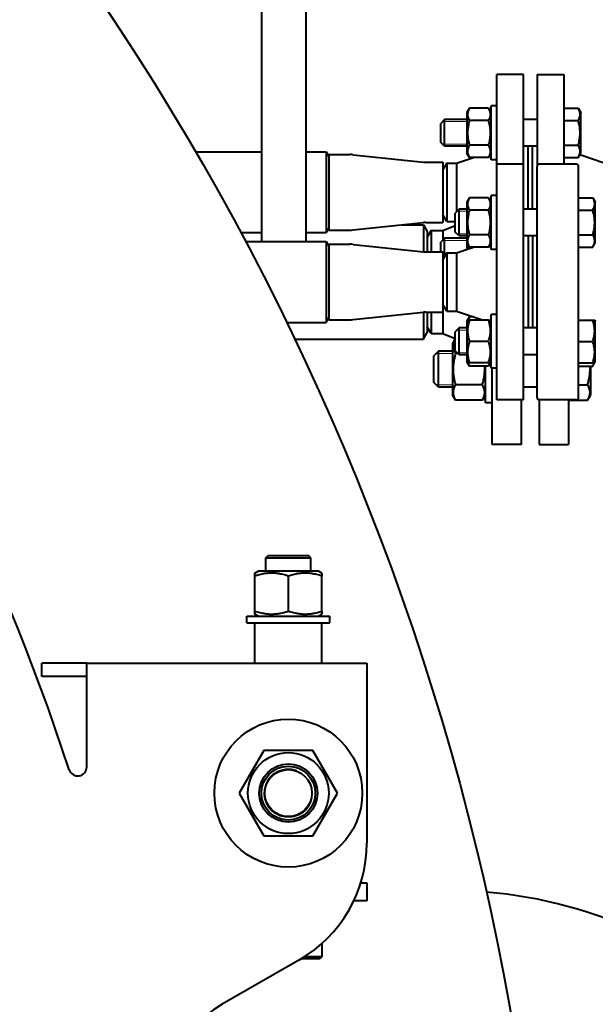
# Model space of a CAD drawing. Header units: millimetres. Extents: x -4428 to 4131, y -3615 to 4038.
# Tile 159 of 172: x 3415 to 3672, y 2280 to 2720. Entities that reach past the tile are written whole.
import ezdxf

# ---------------------------------------------------------------- set-up
doc = ezdxf.new("R2010")
doc.units = ezdxf.units.MM
doc.linetypes.add('K5LT_BASIC', pattern=[0])
doc.linetypes.add('K5LT_THIN', pattern=[0])
doc.layers.add('Системный слой', color=7, linetype='Continuous')

# ---------------------------------------------------------------- blocks, each defined once
blk = doc.blocks.new('U9')
at = {"layer": 'Системный слой', "color": 150, "linetype": 'K5LT_BASIC', "lineweight": 40, "true_color": 0x0080ff}
for p, q in [((3522.93, 2929.57), (3522.93, 2620.57)), ((3542.93, 2620.57), (3542.93, 2929.57)), ((3639.93, 2695.07), (3627.93, 2695.07)), ((3627.93, 2655.07), (3627.93, 2695.07)), ((3639.93, 2655.07), (3639.93, 2695.07)), ((3645.93, 2695.07), (3657.93, 2695.07)), ((3645.93, 2695.07), (3645.93, 2654.07)), ((3657.93, 2695.07), (3657.93, 2655.07)), ((3615.75, 2680.06), (3614.63, 2678.11)), ((3624.31, 2680.06), (3615.75, 2680.06)), ((3625.43, 2678.11), (3624.31, 2680.06)), ((3625.43, 2657.09), (3625.43, 2681.09)), ((3627.93, 2681.09), (3625.43, 2681.09)), ((3657.93, 2680.06), (3664.31, 2680.06)), ((3664.31, 2680.06), (3665.43, 2678.11)), ((3604.68, 2675.09), (3602.93, 2673.34)), ((3614.63, 2675.09), (3604.68, 2675.09)), ((3604.68, 2669.09), (3604.68, 2675.09)), ((3614.63, 2678.11), (3614.63, 2660.06)), ((3645.93, 2675.09), (3639.93, 2675.09)), ((3665.16, 2678.59), (3665.43, 2678.11)), ((3665.43, 2660.06), (3665.43, 2678.11)), ((3602.93, 2669.09), (3602.93, 2673.34)), ((3624.31, 2674.57), (3615.75, 2674.57)), ((3657.93, 2674.57), (3664.31, 2674.57)), ((3602.93, 2664.84), (3602.93, 2669.09)), ((3604.68, 2663.09), (3604.68, 2669.09)), ((3604.68, 2663.09), (3602.93, 2664.84)), ((3604.68, 2663.09), (3602.93, 2664.84)), ((3614.63, 2663.09), (3604.68, 2663.09)), ((3624.31, 2663.6), (3615.75, 2663.6)), ((3645.93, 2663.09), (3639.93, 2663.09)), ((3641.93, 2642.57), (3641.93, 2663.09)), ((3643.93, 2642.57), (3643.93, 2663.09)), ((3657.93, 2663.6), (3664.31, 2663.6)), ((3493.44, 2660.57), (3522.93, 2660.57)), ((3542.93, 2660.57), (3551.78, 2660.57)), ((3551.78, 2660.57), (3552.93, 2658.57)), ((3551.78, 2660.57), (3551.78, 2642.57)), ((3552.93, 2659.42), (3552.93, 2625.72)), ((3552.93, 2659.42), (3562.43, 2659.42)), ((3563.83, 2659.35), (3595.21, 2656.08)), ((3609.93, 2655.57), (3617.57, 2658.12)), ((3615.75, 2658.12), (3614.63, 2660.06)), ((3624.31, 2658.12), (3615.75, 2658.12)), ((3625.43, 2660.06), (3624.31, 2658.12)), ((3657.93, 2658.12), (3664.31, 2658.12)), ((3664.31, 2658.12), (3665.43, 2660.06)), ((3675.93, 2655.57), (3664.95, 2659.23)), ((3665.16, 2659.59), (3665.43, 2660.06)), ((3596.33, 2656.02), (3603.93, 2656.02)), ((3603.93, 2656.02), (3603.93, 2629.12)), ((3605.66, 2655.57), (3603.93, 2652.57)), ((3605.66, 2655.57), (3609.93, 2655.57)), ((3605.66, 2655.57), (3605.66, 2629.57)), ((3609.93, 2655.57), (3609.93, 2633.84)), ((3627.93, 2657.09), (3625.43, 2657.09)), ((3627.93, 2550.07), (3627.93, 2655.07)), ((3639.93, 2655.07), (3627.93, 2655.07)), ((3639.93, 2550.07), (3639.93, 2655.07)), ((3645.93, 2551.07), (3645.93, 2654.07)), ((3663.43, 2655.07), (3646.93, 2655.07)), ((3664.43, 2551.07), (3664.43, 2654.07)), ((3551.78, 2642.57), (3551.78, 2624.57)), ((3615.75, 2640.06), (3614.63, 2638.11)), ((3624.31, 2640.06), (3615.75, 2640.06)), ((3625.43, 2638.11), (3624.31, 2640.06)), ((3625.43, 2617.09), (3625.43, 2641.09)), ((3627.93, 2641.09), (3625.43, 2641.09)), ((3641.93, 2635.09), (3641.93, 2642.57)), ((3643.93, 2635.09), (3643.93, 2642.57)), ((3664.43, 2640.06), (3670.81, 2640.06)), ((3670.81, 2640.06), (3671.93, 2638.11)), ((3614.63, 2638.11), (3614.63, 2620.06)), ((3671.66, 2638.59), (3671.93, 2638.11)), ((3671.93, 2620.06), (3671.93, 2638.11)), ((3605.66, 2629.57), (3603.93, 2632.57)), ((3611.18, 2635.09), (3609.43, 2633.34)), ((3609.43, 2629.09), (3609.43, 2633.34)), ((3614.63, 2635.09), (3611.18, 2635.09)), ((3611.18, 2629.09), (3611.18, 2635.09)), ((3624.31, 2634.57), (3615.75, 2634.57)), ((3645.93, 2635.09), (3639.93, 2635.09)), ((3664.43, 2634.57), (3670.81, 2634.57)), ((3551.78, 2624.57), (3552.93, 2626.57)), ((3563.83, 2625.79), (3595.21, 2629.06)), ((3585.69, 2628.07), (3595.2, 2628.07)), ((3595.2, 2628.07), (3596.93, 2625.07)), ((3595.2, 2628.07), (3595.2, 2616.08)), ((3596.33, 2629.12), (3603.93, 2629.12)), ((3603.93, 2625.57), (3609.43, 2627.82)), ((3605.66, 2629.57), (3609.43, 2629.57)), ((3609.43, 2624.84), (3609.43, 2629.09)), ((3611.18, 2623.09), (3611.18, 2629.09)), ((3513.53, 2624.57), (3522.93, 2624.57)), ((3542.93, 2624.57), (3551.78, 2624.57)), ((3552.93, 2625.72), (3562.43, 2625.72)), ((3598.66, 2625.57), (3596.93, 2622.57)), ((3596.93, 2625.07), (3596.93, 2616.02)), ((3598.66, 2625.57), (3603.93, 2625.57)), ((3598.66, 2625.57), (3598.66, 2616.02)), ((3603.93, 2625.57), (3603.93, 2621.31)), ((3611.18, 2623.09), (3609.43, 2624.84)), ((3614.63, 2623.09), (3611.18, 2623.09)), ((3624.31, 2623.6), (3615.75, 2623.6)), ((3645.93, 2623.09), (3639.93, 2623.09)), ((3641.93, 2623.09), (3641.93, 2582.06)), ((3643.93, 2623.09), (3643.93, 2582.06)), ((3664.43, 2623.6), (3670.81, 2623.6)), ((3515.66, 2620.57), (3522.93, 2620.57)), ((3522.93, 2620.57), (3542.93, 2620.57)), ((3542.93, 2620.57), (3551.78, 2620.57)), ((3551.78, 2620.57), (3552.93, 2618.57)), ((3551.78, 2620.57), (3551.78, 2602.57)), ((3552.93, 2619.42), (3552.93, 2585.72)), ((3552.93, 2619.42), (3562.43, 2619.42)), ((3563.83, 2619.35), (3595.21, 2616.08)), ((3604.68, 2622.06), (3602.93, 2620.31)), ((3602.93, 2616.02), (3602.93, 2620.31)), ((3614.63, 2622.06), (3604.68, 2622.06)), ((3604.68, 2613.87), (3604.68, 2622.06)), ((3609.93, 2615.57), (3617.57, 2618.12)), ((3615.75, 2618.12), (3614.63, 2620.06)), ((3614.63, 2620.06), (3614.63, 2617.14)), ((3624.31, 2618.12), (3615.75, 2618.12)), ((3625.43, 2620.06), (3624.31, 2618.12)), ((3664.43, 2618.12), (3670.81, 2618.12)), ((3670.81, 2618.12), (3671.93, 2620.06)), ((3596.33, 2616.02), (3603.93, 2616.02)), ((3603.93, 2616.02), (3603.93, 2589.12)), ((3605.66, 2615.57), (3603.93, 2612.57)), ((3605.66, 2615.57), (3609.93, 2615.57)), ((3605.66, 2615.57), (3605.66, 2589.57)), ((3609.93, 2615.57), (3609.93, 2589.57)), ((3627.93, 2617.09), (3625.43, 2617.09)), ((3551.78, 2602.57), (3551.78, 2584.57)), ((3605.66, 2589.57), (3603.93, 2592.57)), ((3563.83, 2585.79), (3595.21, 2589.06)), ((3595.2, 2589.06), (3595.2, 2577.07)), ((3596.33, 2589.12), (3603.93, 2589.12)), ((3596.93, 2589.12), (3596.93, 2580.07)), ((3598.66, 2589.12), (3598.66, 2579.57)), ((3603.93, 2589.12), (3603.93, 2579.57)), ((3605.66, 2589.57), (3609.93, 2589.57)), ((3609.93, 2589.57), (3621.98, 2585.56)), ((3615.75, 2587.03), (3614.63, 2585.08)), ((3617.57, 2587.03), (3615.75, 2587.03)), ((3625.43, 2564.06), (3625.43, 2588.06)), ((3627.93, 2588.06), (3625.43, 2588.06)), ((3533.96, 2584.57), (3551.78, 2584.57)), ((3551.78, 2584.57), (3552.93, 2586.57)), ((3552.93, 2585.72), (3562.43, 2585.72)), ((3614.9, 2585.56), (3614.63, 2585.08)), ((3614.63, 2585.08), (3614.63, 2567.03)), ((3614.9, 2585.56), (3615.75, 2585.56)), ((3624.31, 2585.56), (3615.75, 2585.56)), ((3624.31, 2585.56), (3625.16, 2585.56)), ((3625.43, 2585.08), (3625.16, 2585.56)), ((3664.43, 2585.56), (3670.81, 2585.56)), ((3670.81, 2585.56), (3671.66, 2585.56)), ((3671.66, 2585.56), (3671.93, 2585.08)), ((3671.93, 2576.06), (3671.93, 2585.08)), ((3595.2, 2577.07), (3596.93, 2580.07)), ((3598.66, 2579.57), (3596.93, 2582.57)), ((3598.66, 2579.57), (3603.93, 2579.57)), ((3603.93, 2579.57), (3609.43, 2577.32)), ((3611.18, 2582.06), (3609.43, 2580.31)), ((3609.43, 2571.81), (3609.43, 2580.31)), ((3614.63, 2582.06), (3611.18, 2582.06)), ((3614.63, 2582.06), (3611.18, 2582.06)), ((3611.18, 2570.06), (3611.18, 2582.06)), ((3645.93, 2582.06), (3639.93, 2582.06)), ((3537.57, 2577.07), (3595.2, 2577.07)), ((3609.43, 2577.33), (3608.13, 2575.08)), ((3608.13, 2575.08), (3608.13, 2552.28)), ((3624.31, 2576.06), (3615.75, 2576.06)), ((3664.43, 2576.06), (3670.81, 2576.06)), ((3671.93, 2567.03), (3671.93, 2576.06)), ((3601.93, 2571.68), (3599.93, 2569.68)), ((3599.93, 2557.68), (3599.93, 2569.68)), ((3608.13, 2571.68), (3601.93, 2571.68)), ((3601.93, 2555.68), (3601.93, 2571.68)), ((3611.18, 2570.06), (3609.43, 2571.81)), ((3610.63, 2570.61), (3609.55, 2570.61)), ((3614.63, 2570.06), (3611.18, 2570.06)), ((3645.93, 2570.06), (3639.93, 2570.06)), ((3614.9, 2566.56), (3614.63, 2567.03)), ((3615.75, 2565.09), (3614.63, 2567.03)), ((3615.75, 2566.56), (3614.9, 2566.56)), ((3624.31, 2566.56), (3615.75, 2566.56)), ((3624.31, 2565.09), (3615.75, 2565.09)), ((3622.93, 2563.68), (3622.93, 2565.09)), ((3625.43, 2567.03), (3624.31, 2565.09)), ((3625.16, 2566.56), (3624.31, 2566.56)), ((3625.43, 2567.03), (3625.16, 2566.56)), ((3664.43, 2566.56), (3670.81, 2566.56)), ((3664.43, 2565.09), (3670.81, 2565.09)), ((3669.93, 2552.28), (3669.93, 2565.09)), ((3670.81, 2565.09), (3671.93, 2567.03)), ((3671.66, 2566.56), (3670.81, 2566.56)), ((3671.66, 2566.56), (3671.93, 2567.03)), ((3622.93, 2548.68), (3622.93, 2563.68)), ((3627.93, 2564.06), (3625.43, 2564.06)), ((3625.93, 2530.07), (3625.93, 2564.06)), ((3601.93, 2555.68), (3599.93, 2557.68)), ((3621.51, 2556.75), (3609.55, 2556.75)), ((3664.43, 2556.75), (3668.51, 2556.75)), ((3608.13, 2555.68), (3601.93, 2555.68)), ((3609.55, 2549.83), (3608.13, 2552.28)), ((3622.93, 2552.28), (3621.51, 2549.83)), ((3622.93, 2552.28), (3622.58, 2551.68)), ((3645.93, 2555.68), (3639.93, 2555.68)), ((3668.51, 2549.83), (3669.93, 2552.28)), ((3621.51, 2549.83), (3609.55, 2549.83)), ((3625.93, 2548.68), (3622.93, 2548.68)), ((3639.93, 2550.07), (3627.93, 2550.07)), ((3638.93, 2530.07), (3638.93, 2550.07)), ((3646.93, 2550.07), (3646.93, 2530.07)), ((3663.43, 2550.07), (3646.93, 2550.07)), ((3659.93, 2550.07), (3659.93, 2530.07)), ((3659.93, 2549.83), (3668.51, 2549.83)), ((3638.93, 2530.07), (3625.93, 2530.07)), ((3646.93, 2530.07), (3659.93, 2530.07)), ((3524.93, 2479.57), (3525.93, 2480.57)), ((3524.93, 2473.57), (3524.93, 2479.57)), ((3524.93, 2479.57), (3544.93, 2479.57)), ((3525.93, 2480.57), (3543.93, 2480.57)), ((3544.93, 2479.57), (3543.93, 2480.57)), ((3544.93, 2473.57), (3544.93, 2479.57)), ((3519.93, 2472.71), (3521.43, 2473.57)), ((3534.93, 2473.57), (3521.43, 2473.57)), ((3548.43, 2473.57), (3534.93, 2473.57)), ((3549.93, 2472.71), (3548.43, 2473.57)), ((3519.93, 2471.37), (3519.93, 2472.71)), ((3519.93, 2455.78), (3519.93, 2471.37)), ((3534.93, 2455.78), (3534.93, 2471.37)), ((3549.93, 2472.71), (3549.93, 2471.37)), ((3549.93, 2455.78), (3549.93, 2471.37)), ((3519.93, 2454.44), (3519.93, 2455.78)), ((3549.93, 2455.78), (3549.93, 2454.44)), ((3516.43, 2450.57), (3516.43, 2453.57)), ((3516.43, 2453.57), (3553.43, 2453.57)), ((3521.43, 2453.57), (3519.93, 2454.44)), ((3548.43, 2453.57), (3549.93, 2454.44)), ((3553.43, 2450.57), (3553.43, 2453.57)), ((3516.43, 2450.57), (3553.43, 2450.57)), ((3519.93, 2432.57), (3519.93, 2450.57)), ((3549.93, 2432.57), (3549.93, 2450.57)), ((3444.93, 2432.57), (3424.93, 2432.57)), ((3424.93, 2426.57), (3424.93, 2432.57)), ((3444.93, 2418.57), (3444.93, 2432.57)), ((3444.93, 2432.57), (3569.93, 2432.57)), ((3569.93, 2432.57), (3569.93, 2418.57)), ((3444.93, 2426.57), (3424.93, 2426.57)), ((3444.93, 2386.26), (3444.93, 2418.57)), ((3569.93, 2418.57), (3569.93, 2352.21)), ((3523.96, 2393.57), (3512.99, 2374.57)), ((3545.9, 2393.57), (3523.96, 2393.57)), ((3556.87, 2374.57), (3545.9, 2393.57)), ((3512.99, 2374.57), (3523.96, 2355.57)), ((3545.9, 2355.57), (3556.87, 2374.57)), ((3523.96, 2355.57), (3545.9, 2355.57)), ((3567.28, 2334.57), (3569.93, 2334.57)), ((3569.93, 2334.57), (3569.93, 2326.57)), ((3569.93, 2326.57), (3564.18, 2326.57)), ((3549.93, 2307.49), (3549.93, 2301.57)), ((3549.93, 2301.57), (3542.11, 2301.57)), ((3549.93, 2301.57), (3548.93, 2300.57)), ((3539.93, 2300.25), (3505.47, 2280.36)), ((3548.93, 2300.57), (3540.48, 2300.57))]:
    blk.add_line(p, q, dxfattribs=at)
at = {"layer": 'Системный слой', "color": 7, "linetype": 'K5LT_THIN', "lineweight": 20}
for p, q in [((3604.68, 2674.14), (3603.73, 2674.14)), ((3614.63, 2674.14), (3604.68, 2674.14)), ((3604.68, 2664.04), (3603.73, 2664.04)), ((3614.63, 2664.04), (3604.68, 2664.04)), ((3611.18, 2634.14), (3610.23, 2634.14)), ((3614.63, 2634.14), (3611.18, 2634.14)), ((3611.18, 2624.04), (3610.23, 2624.04)), ((3614.63, 2624.04), (3611.18, 2624.04)), ((3604.68, 2621.11), (3603.73, 2621.11)), ((3614.63, 2621.11), (3604.68, 2621.11)), ((3611.18, 2581.11), (3610.23, 2581.11)), ((3614.63, 2581.11), (3611.18, 2581.11)), ((3601.93, 2570.6), (3600.85, 2570.6)), ((3608.13, 2570.6), (3601.93, 2570.6)), ((3611.18, 2571), (3610.23, 2571)), ((3614.63, 2571), (3611.18, 2571)), ((3601.93, 2556.76), (3600.85, 2556.76)), ((3608.13, 2556.76), (3601.93, 2556.76))]:
    blk.add_line(p, q, dxfattribs=at)
at = {"layer": 'Системный слой', "color": 150, "linetype": 'K5LT_BASIC', "lineweight": 40, "true_color": 0x0080ff}
for centre, radius in [((2481.93, 2072.57), 1170), ((3534.93, 2374.57), 33), ((3534.93, 2374.57), 18.05), ((3534.93, 2374.57), 13), ((3534.93, 2374.57), 12), ((3534.93, 2374.57), 10.5)]:
    blk.add_circle(centre, radius, dxfattribs=at)
for centre, radius, start, end in [((2481.93, 2072.57), 1005, 18.11286, 35.80826), ((3562.43, 2645.94), 13.48, 84.0531, 90), ((3596.33, 2666.78), 10.76, 264.0531, 270), ((3646.93, 2654.07), 1, 90, 180), ((3663.43, 2654.07), 1, 0, 90), ((3596.33, 2618.36), 10.76, 90, 95.9469), ((3562.43, 2639.2), 13.48, 270, 275.9469), ((3562.43, 2605.94), 13.48, 84.0531, 90), ((3596.33, 2626.78), 10.76, 264.0531, 270), ((3596.33, 2578.36), 10.76, 90, 95.9469), ((3562.43, 2599.2), 13.48, 270, 275.9469), ((3646.93, 2551.07), 1, 180, 270), ((3663.43, 2551.07), 1, 270, 0), ((3440.93, 2386.26), 4, 198.1129, 0), ((3509.93, 2352.21), 60, 300, 0), ((3606.93, 2130.57), 200.5, 43.266, 85.3555), ((3535.47, 2228.39), 60, 120, 188.4132)]:
    blk.add_arc(centre, radius, start, end, dxfattribs=at)
at = {"layer": 'Системный слой', "color": 7, "linetype": 'K5LT_THIN', "lineweight": 20}
blk.add_arc((3534.93, 2374.57), 10.92, 70, 340, dxfattribs=at)
at = {"layer": 'Системный слой', "color": 150, "linetype": 'K5LT_BASIC', "lineweight": 40, "true_color": 0x0080ff}
for points, knots in [([(3615.75, 2680.06), (3615.61, 2679.82), (3615.41, 2679.42), (3615.19, 2678.89), (3615.06, 2678.47), (3614.97, 2678.1), (3614.92, 2677.72), (3614.9, 2677.33), (3614.92, 2676.96), (3614.96, 2676.59), (3615.05, 2676.2), (3615.22, 2675.64), (3615.46, 2675.1), (3615.68, 2674.7), (3615.75, 2674.57)], [0, 0, 0, 0, 2.031939, 3.311633, 4.396645, 5.423589, 6.350589, 7.49983, 8.533187, 9.335775, 10.524184, 11.684847, 13.915004, 15, 15, 15, 15]), ([(3624.31, 2674.57), (3624.45, 2674.82), (3624.65, 2675.21), (3624.87, 2675.75), (3625, 2676.16), (3625.09, 2676.53), (3625.14, 2676.92), (3625.16, 2677.3), (3625.15, 2677.67), (3625.1, 2678.04), (3625.01, 2678.43), (3624.84, 2678.99), (3624.6, 2679.53), (3624.38, 2679.93), (3624.31, 2680.06)], [0, 0, 0, 0, 2.031939, 3.311633, 4.396645, 5.423589, 6.350589, 7.49983, 8.533187, 9.335775, 10.524184, 11.684847, 13.915004, 15, 15, 15, 15]), ([(3664.31, 2674.57), (3664.45, 2674.82), (3664.65, 2675.21), (3664.87, 2675.75), (3665, 2676.16), (3665.09, 2676.53), (3665.14, 2676.92), (3665.16, 2677.3), (3665.15, 2677.67), (3665.1, 2678.04), (3665.01, 2678.43), (3664.84, 2678.99), (3664.6, 2679.53), (3664.38, 2679.93), (3664.31, 2680.06)], [0, 0, 0, 0, 2.031939, 3.311633, 4.396645, 5.423589, 6.350589, 7.49983, 8.533187, 9.335775, 10.524184, 11.684847, 13.915004, 15, 15, 15, 15]), ([(3615.75, 2674.57), (3615.68, 2674.32), (3615.5, 2673.67), (3615.23, 2672.48), (3615.04, 2671.28), (3614.95, 2670.36), (3614.92, 2669.85), (3614.91, 2669.52), (3614.9, 2669.24), (3614.9, 2668.94), (3614.91, 2668.56), (3614.93, 2668.11), (3614.98, 2667.46), (3615.09, 2666.52), (3615.28, 2665.45), (3615.52, 2664.45), (3615.67, 2663.88), (3615.75, 2663.6)], [0, 0, 0, 0, 3.152296, 8.024027, 14.430358, 17.4743, 18.996271, 20.518242, 21.409855, 22.301468, 24.084694, 25.867919, 27.651145, 31.792504, 37.072525, 40.536262, 44, 44, 44, 44]), ([(3624.31, 2663.6), (3624.38, 2663.86), (3624.56, 2664.51), (3624.83, 2665.7), (3625.03, 2666.89), (3625.11, 2667.82), (3625.14, 2668.33), (3625.15, 2668.66), (3625.16, 2668.94), (3625.16, 2669.24), (3625.15, 2669.62), (3625.13, 2670.07), (3625.08, 2670.72), (3624.97, 2671.66), (3624.78, 2672.73), (3624.54, 2673.73), (3624.39, 2674.29), (3624.31, 2674.57)], [0, 0, 0, 0, 3.152296, 8.024027, 14.430358, 17.4743, 18.996271, 20.518242, 21.409855, 22.301468, 24.084694, 25.867919, 27.651145, 31.792504, 37.072525, 40.536262, 44, 44, 44, 44]), ([(3664.31, 2663.6), (3664.38, 2663.86), (3664.56, 2664.51), (3664.83, 2665.7), (3665.03, 2666.89), (3665.11, 2667.82), (3665.14, 2668.33), (3665.15, 2668.66), (3665.16, 2668.94), (3665.16, 2669.24), (3665.15, 2669.62), (3665.13, 2670.07), (3665.08, 2670.72), (3664.97, 2671.66), (3664.78, 2672.73), (3664.54, 2673.73), (3664.39, 2674.29), (3664.31, 2674.57)], [0, 0, 0, 0, 3.152296, 8.024027, 14.430358, 17.4743, 18.996271, 20.518242, 21.409855, 22.301468, 24.084694, 25.867919, 27.651145, 31.792504, 37.072525, 40.536262, 44, 44, 44, 44]), ([(3615.75, 2663.6), (3615.61, 2663.36), (3615.41, 2662.97), (3615.19, 2662.43), (3615.06, 2662.02), (3614.97, 2661.64), (3614.92, 2661.26), (3614.9, 2660.88), (3614.92, 2660.51), (3614.96, 2660.13), (3615.05, 2659.75), (3615.22, 2659.19), (3615.46, 2658.64), (3615.68, 2658.25), (3615.75, 2658.12)], [0, 0, 0, 0, 2.031939, 3.311633, 4.396645, 5.423589, 6.350589, 7.49983, 8.533187, 9.335775, 10.524184, 11.684847, 13.915004, 15, 15, 15, 15]), ([(3624.31, 2658.12), (3624.45, 2658.36), (3624.65, 2658.76), (3624.87, 2659.29), (3625, 2659.71), (3625.09, 2660.08), (3625.14, 2660.46), (3625.16, 2660.85), (3625.15, 2661.22), (3625.1, 2661.59), (3625.01, 2661.98), (3624.84, 2662.54), (3624.6, 2663.08), (3624.38, 2663.48), (3624.31, 2663.6)], [0, 0, 0, 0, 2.031939, 3.311633, 4.396645, 5.423589, 6.350589, 7.49983, 8.533187, 9.335775, 10.524184, 11.684847, 13.915004, 15, 15, 15, 15]), ([(3664.31, 2658.12), (3664.45, 2658.36), (3664.65, 2658.76), (3664.87, 2659.29), (3665, 2659.71), (3665.09, 2660.08), (3665.14, 2660.46), (3665.16, 2660.85), (3665.15, 2661.22), (3665.1, 2661.59), (3665.01, 2661.98), (3664.84, 2662.54), (3664.6, 2663.08), (3664.38, 2663.48), (3664.31, 2663.6)], [0, 0, 0, 0, 2.031939, 3.311633, 4.396645, 5.423589, 6.350589, 7.49983, 8.533187, 9.335775, 10.524184, 11.684847, 13.915004, 15, 15, 15, 15]), ([(3615.75, 2640.06), (3615.61, 2639.82), (3615.41, 2639.42), (3615.19, 2638.89), (3615.06, 2638.47), (3614.97, 2638.1), (3614.92, 2637.72), (3614.9, 2637.33), (3614.92, 2636.96), (3614.96, 2636.59), (3615.05, 2636.2), (3615.22, 2635.64), (3615.46, 2635.1), (3615.68, 2634.7), (3615.75, 2634.57)], [0, 0, 0, 0, 2.031939, 3.311633, 4.396645, 5.423589, 6.350589, 7.49983, 8.533187, 9.335775, 10.524184, 11.684847, 13.915004, 15, 15, 15, 15]), ([(3624.31, 2634.57), (3624.45, 2634.82), (3624.65, 2635.21), (3624.87, 2635.75), (3625, 2636.16), (3625.09, 2636.53), (3625.14, 2636.92), (3625.16, 2637.3), (3625.15, 2637.67), (3625.1, 2638.04), (3625.01, 2638.43), (3624.84, 2638.99), (3624.6, 2639.53), (3624.38, 2639.93), (3624.31, 2640.06)], [0, 0, 0, 0, 2.031939, 3.311633, 4.396645, 5.423589, 6.350589, 7.49983, 8.533187, 9.335775, 10.524184, 11.684847, 13.915004, 15, 15, 15, 15]), ([(3670.81, 2634.57), (3670.95, 2634.82), (3671.15, 2635.21), (3671.37, 2635.75), (3671.5, 2636.16), (3671.59, 2636.53), (3671.64, 2636.92), (3671.66, 2637.3), (3671.65, 2637.67), (3671.6, 2638.04), (3671.51, 2638.43), (3671.34, 2638.99), (3671.1, 2639.53), (3670.88, 2639.93), (3670.81, 2640.06)], [0, 0, 0, 0, 2.031939, 3.311633, 4.396645, 5.423589, 6.350589, 7.49983, 8.533187, 9.335775, 10.524184, 11.684847, 13.915004, 15, 15, 15, 15]), ([(3615.75, 2634.57), (3615.68, 2634.32), (3615.5, 2633.67), (3615.23, 2632.48), (3615.04, 2631.28), (3614.95, 2630.36), (3614.92, 2629.85), (3614.91, 2629.52), (3614.9, 2629.24), (3614.9, 2628.94), (3614.91, 2628.56), (3614.93, 2628.11), (3614.98, 2627.46), (3615.09, 2626.52), (3615.28, 2625.45), (3615.52, 2624.45), (3615.67, 2623.88), (3615.75, 2623.6)], [0, 0, 0, 0, 3.152296, 8.024027, 14.430358, 17.4743, 18.996271, 20.518242, 21.409855, 22.301468, 24.084694, 25.867919, 27.651145, 31.792504, 37.072525, 40.536262, 44, 44, 44, 44]), ([(3624.31, 2623.6), (3624.38, 2623.86), (3624.56, 2624.51), (3624.83, 2625.7), (3625.03, 2626.89), (3625.11, 2627.82), (3625.14, 2628.33), (3625.15, 2628.66), (3625.16, 2628.94), (3625.16, 2629.24), (3625.15, 2629.62), (3625.13, 2630.07), (3625.08, 2630.72), (3624.97, 2631.66), (3624.78, 2632.73), (3624.54, 2633.73), (3624.39, 2634.29), (3624.31, 2634.57)], [0, 0, 0, 0, 3.152296, 8.024027, 14.430358, 17.4743, 18.996271, 20.518242, 21.409855, 22.301468, 24.084694, 25.867919, 27.651145, 31.792504, 37.072525, 40.536262, 44, 44, 44, 44]), ([(3670.81, 2623.6), (3670.88, 2623.86), (3671.06, 2624.51), (3671.33, 2625.7), (3671.53, 2626.89), (3671.61, 2627.82), (3671.64, 2628.33), (3671.65, 2628.66), (3671.66, 2628.94), (3671.66, 2629.24), (3671.65, 2629.62), (3671.63, 2630.07), (3671.58, 2630.72), (3671.47, 2631.66), (3671.28, 2632.73), (3671.04, 2633.73), (3670.89, 2634.29), (3670.81, 2634.57)], [0, 0, 0, 0, 3.152296, 8.024027, 14.430358, 17.4743, 18.996271, 20.518242, 21.409855, 22.301468, 24.084694, 25.867919, 27.651145, 31.792504, 37.072525, 40.536262, 44, 44, 44, 44]), ([(3615.75, 2623.6), (3615.61, 2623.36), (3615.41, 2622.97), (3615.19, 2622.43), (3615.06, 2622.02), (3614.97, 2621.64), (3614.92, 2621.26), (3614.9, 2620.88), (3614.92, 2620.51), (3614.96, 2620.13), (3615.05, 2619.75), (3615.22, 2619.19), (3615.46, 2618.64), (3615.68, 2618.25), (3615.75, 2618.12)], [0, 0, 0, 0, 2.031939, 3.311633, 4.396645, 5.423589, 6.350589, 7.49983, 8.533187, 9.335775, 10.524184, 11.684847, 13.915004, 15, 15, 15, 15]), ([(3624.31, 2618.12), (3624.45, 2618.36), (3624.65, 2618.76), (3624.87, 2619.29), (3625, 2619.71), (3625.09, 2620.08), (3625.14, 2620.46), (3625.16, 2620.85), (3625.15, 2621.22), (3625.1, 2621.59), (3625.01, 2621.98), (3624.84, 2622.54), (3624.6, 2623.08), (3624.38, 2623.48), (3624.31, 2623.6)], [0, 0, 0, 0, 2.031939, 3.311633, 4.396645, 5.423589, 6.350589, 7.49983, 8.533187, 9.335775, 10.524184, 11.684847, 13.915004, 15, 15, 15, 15]), ([(3670.81, 2618.12), (3670.95, 2618.36), (3671.15, 2618.76), (3671.37, 2619.29), (3671.5, 2619.71), (3671.59, 2620.08), (3671.64, 2620.46), (3671.66, 2620.85), (3671.65, 2621.22), (3671.6, 2621.59), (3671.51, 2621.98), (3671.34, 2622.54), (3671.1, 2623.08), (3670.88, 2623.48), (3670.81, 2623.6)], [0, 0, 0, 0, 2.031939, 3.311633, 4.396645, 5.423589, 6.350589, 7.49983, 8.533187, 9.335775, 10.524184, 11.684847, 13.915004, 15, 15, 15, 15]), ([(3614.98, 2619.46), (3615.01, 2619.2), (3615.06, 2618.78), (3615.19, 2618.09), (3615.29, 2617.66), (3615.36, 2617.38)], [0, 0, 0, 0, 2.239456, 3.58589, 6, 6, 6, 6]), ([(3615.75, 2587.03), (3615.66, 2586.87), (3615.52, 2586.61), (3615.29, 2586.12), (3615.17, 2585.78), (3615.1, 2585.56)], [0, 0, 0, 0, 1.918281, 3.26766, 6, 6, 6, 6]), ([(3615.75, 2585.56), (3615.65, 2585.23), (3615.48, 2584.69), (3615.27, 2583.89), (3615.12, 2583.17), (3615.03, 2582.57), (3614.96, 2582.04), (3614.92, 2581.5), (3614.9, 2580.83), (3614.91, 2580.28), (3614.95, 2579.71), (3615.01, 2579.12), (3615.14, 2578.3), (3615.37, 2577.27), (3615.6, 2576.51), (3615.75, 2576.06)], [0, 0, 0, 0, 1.679816, 2.780687, 4.100621, 5.29978, 5.785161, 6.773962, 7.999819, 9.102067, 9.530451, 10.806592, 12.055167, 13.667644, 16, 16, 16, 16]), ([(3624.31, 2576.06), (3624.42, 2576.38), (3624.58, 2576.92), (3624.79, 2577.72), (3624.94, 2578.44), (3625.03, 2579.04), (3625.1, 2579.57), (3625.14, 2580.11), (3625.16, 2580.78), (3625.15, 2581.34), (3625.11, 2581.9), (3625.05, 2582.49), (3624.92, 2583.31), (3624.69, 2584.34), (3624.46, 2585.11), (3624.31, 2585.56)], [0, 0, 0, 0, 1.679816, 2.780687, 4.100621, 5.29978, 5.785161, 6.773962, 7.999819, 9.102067, 9.530451, 10.806592, 12.055167, 13.667644, 16, 16, 16, 16]), ([(3670.81, 2576.06), (3670.92, 2576.38), (3671.08, 2576.92), (3671.29, 2577.72), (3671.44, 2578.44), (3671.53, 2579.04), (3671.6, 2579.57), (3671.64, 2580.11), (3671.66, 2580.78), (3671.65, 2581.34), (3671.61, 2581.9), (3671.55, 2582.49), (3671.42, 2583.31), (3671.19, 2584.34), (3670.96, 2585.11), (3670.81, 2585.56)], [0, 0, 0, 0, 1.679816, 2.780687, 4.100621, 5.29978, 5.785161, 6.773962, 7.999819, 9.102067, 9.530451, 10.806592, 12.055167, 13.667644, 16, 16, 16, 16]), ([(3609.43, 2577.33), (3609.25, 2577), (3609.04, 2576.58), (3608.84, 2576.04), (3608.72, 2575.7), (3608.62, 2575.34), (3608.55, 2574.97), (3608.5, 2574.63), (3608.48, 2574.28), (3608.48, 2573.91), (3608.5, 2573.53), (3608.55, 2573.15), (3608.65, 2572.71), (3608.81, 2572.15), (3609.11, 2571.43), (3609.38, 2570.9), (3609.55, 2570.61)], [0, 0, 0, 0, 2.537067, 3.277933, 4.069096, 5.157901, 5.986226, 6.823848, 7.711395, 8.631676, 9.583052, 10.540975, 11.494968, 12.909493, 14.752276, 17, 17, 17, 17]), ([(3615.75, 2576.06), (3615.65, 2575.73), (3615.48, 2575.19), (3615.27, 2574.39), (3615.12, 2573.67), (3615.03, 2573.07), (3614.96, 2572.54), (3614.92, 2572), (3614.9, 2571.33), (3614.91, 2570.78), (3614.95, 2570.21), (3615.01, 2569.62), (3615.14, 2568.8), (3615.37, 2567.77), (3615.6, 2567.01), (3615.75, 2566.56)], [0, 0, 0, 0, 1.679816, 2.780687, 4.100621, 5.29978, 5.785161, 6.773962, 7.999819, 9.102067, 9.530451, 10.806592, 12.055167, 13.667644, 16, 16, 16, 16]), ([(3624.31, 2566.56), (3624.42, 2566.88), (3624.58, 2567.42), (3624.79, 2568.22), (3624.94, 2568.94), (3625.03, 2569.54), (3625.1, 2570.07), (3625.14, 2570.61), (3625.16, 2571.28), (3625.15, 2571.84), (3625.11, 2572.4), (3625.05, 2572.99), (3624.92, 2573.81), (3624.69, 2574.84), (3624.46, 2575.61), (3624.31, 2576.06)], [0, 0, 0, 0, 1.679816, 2.780687, 4.100621, 5.29978, 5.785161, 6.773962, 7.999819, 9.102067, 9.530451, 10.806592, 12.055167, 13.667644, 16, 16, 16, 16]), ([(3670.81, 2566.56), (3670.92, 2566.88), (3671.08, 2567.42), (3671.29, 2568.22), (3671.44, 2568.94), (3671.53, 2569.54), (3671.6, 2570.07), (3671.64, 2570.61), (3671.66, 2571.28), (3671.65, 2571.84), (3671.61, 2572.4), (3671.55, 2572.99), (3671.42, 2573.81), (3671.19, 2574.84), (3670.96, 2575.61), (3670.81, 2576.06)], [0, 0, 0, 0, 1.679816, 2.780687, 4.100621, 5.29978, 5.785161, 6.773962, 7.999819, 9.102067, 9.530451, 10.806592, 12.055167, 13.667644, 16, 16, 16, 16]), ([(3609.55, 2570.61), (3609.46, 2570.29), (3609.23, 2569.46), (3608.88, 2567.96), (3608.64, 2566.45), (3608.53, 2565.29), (3608.5, 2564.64), (3608.48, 2564.22), (3608.48, 2563.87), (3608.48, 2563.49), (3608.48, 2563.02), (3608.51, 2562.44), (3608.57, 2561.63), (3608.71, 2560.44), (3608.96, 2559.09), (3609.25, 2557.82), (3609.45, 2557.11), (3609.55, 2556.75)], [0, 0, 0, 0, 3.152296, 8.024027, 14.430358, 17.4743, 18.996271, 20.518242, 21.409855, 22.301468, 24.084694, 25.867919, 27.651145, 31.792504, 37.072525, 40.536262, 44, 44, 44, 44]), ([(3615.1, 2566.56), (3615.15, 2566.4), (3615.24, 2566.13), (3615.45, 2565.64), (3615.62, 2565.31), (3615.75, 2565.09)], [0, 0, 0, 0, 1.912507, 3.220306, 6, 6, 6, 6]), ([(3621.51, 2556.75), (3621.55, 2556.9), (3621.66, 2557.28), (3621.86, 2558.02), (3622.1, 2559.05), (3622.33, 2560.33), (3622.48, 2561.47), (3622.55, 2562.36), (3622.57, 2562.85), (3622.58, 2563.23), (3622.58, 2563.5), (3622.58, 2563.76), (3622.58, 2564.03), (3622.58, 2564.3), (3622.56, 2564.66), (3622.55, 2564.92), (3622.54, 2565.09)], [0, 0, 0, 0, 1.432862, 3.725441, 7.16431, 11.338281, 15.983268, 17.871154, 19.75904, 20.588647, 21.418254, 22.24786, 23.077467, 23.907074, 24.736681, 26.395894, 26.395894, 26.395894, 26.395894]), ([(3624.31, 2565.09), (3624.4, 2565.24), (3624.54, 2565.5), (3624.77, 2565.99), (3624.9, 2566.33), (3624.96, 2566.56)], [0, 0, 0, 0, 1.918281, 3.26766, 6, 6, 6, 6]), ([(3668.51, 2556.75), (3668.55, 2556.9), (3668.66, 2557.28), (3668.86, 2558.02), (3669.1, 2559.05), (3669.33, 2560.33), (3669.48, 2561.47), (3669.55, 2562.36), (3669.57, 2562.85), (3669.58, 2563.23), (3669.58, 2563.5), (3669.58, 2563.76), (3669.58, 2564.03), (3669.58, 2564.3), (3669.56, 2564.66), (3669.55, 2564.92), (3669.54, 2565.09)], [0, 0, 0, 0, 1.432862, 3.725441, 7.16431, 11.338281, 15.983268, 17.871154, 19.75904, 20.588647, 21.418254, 22.24786, 23.077467, 23.907074, 24.736681, 26.395894, 26.395894, 26.395894, 26.395894]), ([(3670.81, 2565.09), (3670.9, 2565.24), (3671.04, 2565.5), (3671.27, 2565.99), (3671.4, 2566.33), (3671.46, 2566.56)], [0, 0, 0, 0, 1.918281, 3.26766, 6, 6, 6, 6]), ([(3609.55, 2556.75), (3609.39, 2556.48), (3609.16, 2556.04), (3608.91, 2555.45), (3608.77, 2555.05), (3608.65, 2554.67), (3608.56, 2554.28), (3608.5, 2553.83), (3608.47, 2553.41), (3608.48, 2553), (3608.52, 2552.62), (3608.58, 2552.24), (3608.68, 2551.82), (3608.86, 2551.23), (3609.15, 2550.54), (3609.42, 2550.04), (3609.55, 2549.83)], [0, 0, 0, 0, 2.031977, 3.339718, 4.35691, 4.982864, 6.146734, 7.197334, 8.231074, 9.204643, 10.126104, 11.032386, 11.927409, 13.242826, 15.356581, 17, 17, 17, 17]), ([(3621.51, 2549.83), (3621.67, 2550.09), (3621.9, 2550.54), (3622.15, 2551.13), (3622.3, 2551.53), (3622.41, 2551.91), (3622.5, 2552.3), (3622.56, 2552.75), (3622.59, 2553.17), (3622.58, 2553.57), (3622.55, 2553.96), (3622.48, 2554.33), (3622.38, 2554.76), (3622.2, 2555.35), (3621.91, 2556.04), (3621.64, 2556.54), (3621.51, 2556.75)], [0, 0, 0, 0, 2.031977, 3.339718, 4.35691, 4.982864, 6.146734, 7.197334, 8.231074, 9.204643, 10.126104, 11.032386, 11.927409, 13.242826, 15.356581, 17, 17, 17, 17]), ([(3668.51, 2549.83), (3668.67, 2550.09), (3668.9, 2550.54), (3669.15, 2551.13), (3669.3, 2551.53), (3669.41, 2551.91), (3669.5, 2552.3), (3669.56, 2552.75), (3669.59, 2553.17), (3669.58, 2553.57), (3669.55, 2553.96), (3669.48, 2554.33), (3669.38, 2554.76), (3669.2, 2555.35), (3668.91, 2556.04), (3668.64, 2556.54), (3668.51, 2556.75)], [0, 0, 0, 0, 2.031977, 3.339718, 4.35691, 4.982864, 6.146734, 7.197334, 8.231074, 9.204643, 10.126104, 11.032386, 11.927409, 13.242826, 15.356581, 17, 17, 17, 17]), ([(3534.93, 2471.37), (3534.18, 2471.62), (3533.02, 2471.96), (3531.57, 2472.28), (3530.72, 2472.44), (3529.99, 2472.54), (3529.25, 2472.63), (3528.35, 2472.69), (3527.5, 2472.71), (3526.63, 2472.7), (3525.8, 2472.64), (3524.93, 2472.55), (3524.06, 2472.43), (3523.08, 2472.24), (3521.69, 2471.92), (3520.6, 2471.59), (3519.93, 2471.37)], [0, 0, 0, 0, 2.605527, 4.02085, 4.933638, 5.484881, 6.49485, 7.414784, 8.499661, 9.344631, 10.327891, 11.304749, 12.273715, 13.232361, 14.655984, 17, 17, 17, 17]), ([(3549.93, 2471.37), (3549.18, 2471.62), (3548.02, 2471.96), (3546.57, 2472.28), (3545.72, 2472.44), (3544.99, 2472.54), (3544.25, 2472.63), (3543.35, 2472.69), (3542.5, 2472.71), (3541.63, 2472.7), (3540.8, 2472.64), (3539.93, 2472.55), (3539.06, 2472.43), (3538.08, 2472.24), (3536.69, 2471.92), (3535.6, 2471.59), (3534.93, 2471.37)], [0, 0, 0, 0, 2.605527, 4.02085, 4.933638, 5.484881, 6.49485, 7.414784, 8.499661, 9.344631, 10.327891, 11.304749, 12.273715, 13.232361, 14.655984, 17, 17, 17, 17]), ([(3519.93, 2455.78), (3520.68, 2455.53), (3521.84, 2455.18), (3523.29, 2454.86), (3524.14, 2454.71), (3524.87, 2454.6), (3525.61, 2454.52), (3526.51, 2454.45), (3527.36, 2454.43), (3528.23, 2454.45), (3529.06, 2454.5), (3529.94, 2454.59), (3530.8, 2454.72), (3531.79, 2454.9), (3533.17, 2455.23), (3534.26, 2455.55), (3534.93, 2455.78)], [0, 0, 0, 0, 2.605527, 4.02085, 4.933638, 5.484881, 6.49485, 7.414784, 8.499661, 9.344631, 10.327891, 11.304749, 12.273715, 13.232361, 14.655984, 17, 17, 17, 17]), ([(3534.93, 2455.78), (3535.68, 2455.53), (3536.84, 2455.18), (3538.29, 2454.86), (3539.14, 2454.71), (3539.87, 2454.6), (3540.61, 2454.52), (3541.51, 2454.45), (3542.36, 2454.43), (3543.23, 2454.45), (3544.06, 2454.5), (3544.94, 2454.59), (3545.8, 2454.72), (3546.79, 2454.9), (3548.17, 2455.23), (3549.26, 2455.55), (3549.93, 2455.78)], [0, 0, 0, 0, 2.605527, 4.02085, 4.933638, 5.484881, 6.49485, 7.414784, 8.499661, 9.344631, 10.327891, 11.304749, 12.273715, 13.232361, 14.655984, 17, 17, 17, 17])]:
    blk.add_open_spline(points, degree=3, knots=knots, dxfattribs=at)

msp = doc.modelspace()

# ---------------------------------------------------------------- block references
at = {"layer": 'Системный слой'}
msp.add_blockref('U9', (0, 0), dxfattribs=at)

doc.saveas('drawing.dxf')
